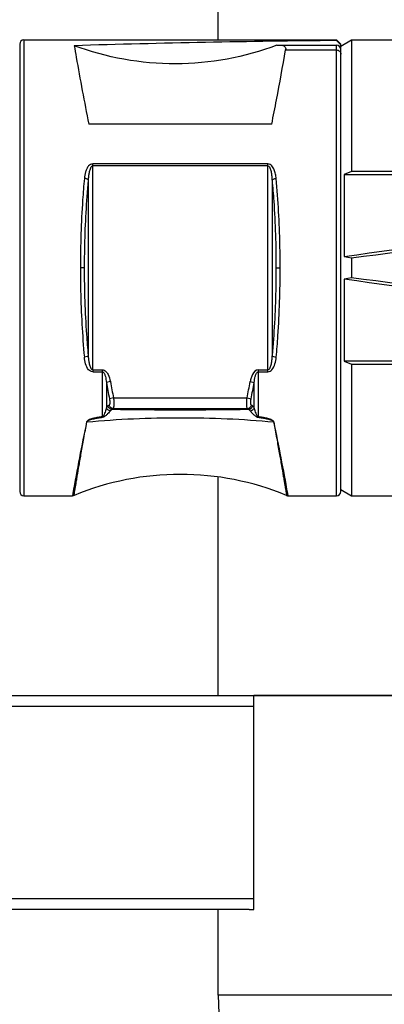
# Model space of a CAD drawing. Header units: millimetres. Extents: x 0 to 2550, y 0 to 1188.
# Tile 169 of 218: x 1379 to 1389, y 629 to 657. Entities that reach past the tile are written whole.
import ezdxf

# ---------------------------------------------------------------- set-up
doc = ezdxf.new("R2010")
doc.units = ezdxf.units.MM
doc.header["$LTSCALE"] = 46.255
doc.layers.get('0').update_dxf_attribs({"linetype": 'CONTINUOUS'})
for name, color, linetype in [('1613603_PBL6', 7, 'CONTINUOUS'), ('M2000103_PBL4', 7, 'CONTINUOUS'), ('M2000801_PBL9', 7, 'CONTINUOUS'), ('M2000901_PBL49', 7, 'CONTINUOUS')]:
    doc.layers.add(name, color=color, linetype=linetype)

# ---------------------------------------------------------------- blocks, each defined once
blk = doc.blocks.new('DD')
at = {"layer": '1613603_PBL6', "color": 7}
for p, q in [((847.949, 1093.755), (847.949, 1072.856)), ((848.149, 1093.955), (862.749, 1093.955)), ((859.956, 1093.705), (862.749, 1093.705)), ((862.749, 1093.927), (862.749, 1093.955)), ((862.949, 1093.755), (862.749, 1093.955)), ((862.749, 1093.927), (862.949, 1093.728)), ((862.949, 1093.667), (863.449, 1093.955)), ((862.949, 1072.855), (862.949, 1093.755)), ((863.449, 1093.955), (863.449, 1087.808)), ((863.449, 1093.955), (865.449, 1093.955)), ((859.721, 1090.023), (851.177, 1090.023)), ((863.449, 1087.808), (863.103, 1087.666)), ((863.103, 1087.666), (863.103, 1083.839)), ((863.103, 1087.666), (872.149, 1087.666)), ((872.149, 1087.808), (863.449, 1087.808)), ((863.103, 1083.839), (863.449, 1083.767)), ((863.449, 1083.767), (863.449, 1082.844)), ((850.979, 1083.305), (850.784, 1083.305)), ((859.919, 1083.305), (860.115, 1083.305)), ((863.449, 1082.844), (863.103, 1082.772)), ((863.103, 1082.772), (863.103, 1078.944)), ((872.149, 1078.944), (863.103, 1078.944)), ((863.103, 1078.944), (863.449, 1078.803)), ((863.449, 1078.803), (863.449, 1072.655)), ((863.449, 1078.803), (872.149, 1078.803)), ((862.949, 1072.944), (863.449, 1072.655)), ((848.149, 1072.655), (850.409, 1072.655)), ((860.489, 1072.655), (862.749, 1072.655)), ((863.449, 1072.655), (882.099, 1072.655))]:
    blk.add_line(p, q, dxfattribs=at)
at = {"layer": '1613603_PBL6', "color": 2}
for p, q in [((848.149, 1093.955), (848.149, 1072.655)), ((862.749, 1072.655), (862.749, 1093.705)), ((860.368, 1093.484), (862.749, 1093.484)), ((851.36, 1078.54), (851.36, 1088.162)), ((859.539, 1088.162), (851.36, 1088.162)), ((859.539, 1078.448), (859.539, 1088.162)), ((859.539, 1088.071), (851.36, 1088.071)), ((851.164, 1079.209), (851.164, 1087.402)), ((859.734, 1087.402), (859.734, 1079.209)), ((851.36, 1078.54), (851.36, 1078.448)), ((851.36, 1078.54), (851.809, 1078.54)), ((851.36, 1078.448), (851.809, 1078.448)), ((851.809, 1076.348), (851.809, 1078.54)), ((859.089, 1078.54), (859.089, 1076.348)), ((859.089, 1078.54), (859.539, 1078.54)), ((859.089, 1078.448), (859.539, 1078.448)), ((852.183, 1077.987), (851.997, 1077.953)), ((851.997, 1077.953), (851.997, 1076.769)), ((858.713, 1077.987), (858.901, 1077.953)), ((858.901, 1076.769), (858.901, 1077.953)), ((852.33, 1077.225), (852.142, 1077.187)), ((852.33, 1077.225), (858.568, 1077.225)), ((858.568, 1077.225), (858.756, 1077.187)), ((852.316, 1076.733), (858.583, 1076.733)), ((851.087, 1076.103), (851.075, 1076.104)), ((859.812, 1076.103), (859.823, 1076.104)), ((850.428, 1072.757), (850.409, 1072.655)), ((860.489, 1072.655), (860.471, 1072.757)), ((860.488, 1072.663), (860.471, 1072.757))]:
    blk.add_line(p, q, dxfattribs=at)
at = {"layer": '1613603_PBL6', "color": 7}
for centre, radius, start, end in [((848.149, 1093.755), 0.2, 90, 180), ((868.379, 501.284), 592.67, 90.544237, 91.729059), ((862.749, 1093.505), 0.2, 0, 90), ((894.695, 1085.637), 43.384, 190.2009, 191.2302), ((815.819, 1085.709), 43.775, 348.7744, 349.7945), ((855.449, 1060.655), 13, 67.5544, 112.4456), ((848.149, 1072.855), 0.2, 180, 270), ((862.749, 1072.855), 0.2, 270, 0)]:
    blk.add_arc(centre, radius, start, end, dxfattribs=at)
at = {"layer": '1613603_PBL6', "color": 2}
for centre, radius, start, end in [((894.519, 1085.64), 43.02, 190.247, 191.2804), ((815.668, 1085.775), 43.744, 348.7284, 349.7448), ((857.671, 1068.862), 9.755, 124.6246, 125.0297), ((857.924, 1068.443), 10.009, 124.0818, 124.474), ((855.449, 1328.866), 252.192, 269.27522, 270.72478), ((852.976, 1068.445), 10.006, 55.5262, 55.9185), ((853.228, 1068.863), 9.754, 54.968, 55.373), ((969.15, 1051.533), 120.604, 168.24439, 169.86437), ((734.155, 1050.064), 128.338, 10.18445, 11.70679)]:
    blk.add_arc(centre, radius, start, end, dxfattribs=at)
at = {"layer": '1613603_PBL6', "color": 7}
for major_axis, start_param, end_param in [((91.705, 9.079), -1.001685, -0.878977), ((93.46, 9.253), -1.009412, -0.894611), ((91.705, -9.079), 0.878977, 1.001685), ((93.46, -9.253), 0.894611, 1.009412)]:
    blk.add_ellipse((813.253, 1083.305), major_axis=major_axis, ratio=0.056424, start_param=start_param, end_param=end_param, dxfattribs=at)
for points, knots in [([(859.956, 1093.705), (858.458, 1093.136), (855.228, 1092.544), (851.998, 1093.125), (850.496, 1093.684)], [0, 0, 0, 0, 0.499969, 1, 1, 1, 1]), ([(850.496, 1093.684), (850.527, 1093.504), (850.74, 1092.282), (850.966, 1091.061), (851.177, 1090.023)], [0, 0, 0, 0, 0.146665, 1, 1, 1, 1]), ([(860.124, 1093.705), (860.163, 1093.705), (860.233, 1093.7), (860.327, 1093.661), (860.376, 1093.579), (860.373, 1093.516), (860.368, 1093.484)], [0, 0, 0, 0, 0.304947, 0.538734, 0.748174, 1, 1, 1, 1]), ([(859.721, 1090.023), (859.798, 1090.402), (860.022, 1091.554), (860.232, 1092.708), (860.368, 1093.484)], [0, 0, 0, 0, 0.328879, 1, 1, 1, 1])]:
    blk.add_open_spline(points, degree=3, knots=knots, dxfattribs=at)
at = {"layer": '1613603_PBL6', "color": 2}
for points, knots in [([(862.749, 1093.484), (862.8, 1093.484), (862.904, 1093.445), (862.949, 1093.342), (862.949, 1093.293)], [0, 0, 0, 0, 0.507997, 1, 1, 1, 1]), ([(851.36, 1088.162), (851.288, 1088.165), (851.168, 1088.085), (851.078, 1087.936), (851.004, 1087.739), (850.98, 1087.584), (850.969, 1087.481)], [0, 0, 0, 0, 0.25613, 0.443473, 0.628895, 1, 1, 1, 1]), ([(859.929, 1087.481), (859.922, 1087.55), (859.903, 1087.688), (859.845, 1087.888), (859.759, 1088.044), (859.65, 1088.14), (859.576, 1088.162), (859.539, 1088.162)], [0, 0, 0, 0, 0.246643, 0.492271, 0.739485, 0.867453, 1, 1, 1, 1]), ([(851.164, 1087.402), (851.167, 1087.463), (851.175, 1087.583), (851.201, 1087.766), (851.238, 1087.927), (851.302, 1088.065), (851.36, 1088.071)], [0, 0, 0, 0, 0.253081, 0.505603, 0.757602, 1, 1, 1, 1]), ([(859.539, 1088.071), (859.568, 1088.071), (859.617, 1088.019), (859.662, 1087.912), (859.699, 1087.762), (859.723, 1087.583), (859.731, 1087.463), (859.734, 1087.402)], [0, 0, 0, 0, 0.122739, 0.247954, 0.498105, 0.748777, 1, 1, 1, 1]), ([(850.969, 1087.481), (850.938, 1087.146), (850.828, 1085.757), (850.784, 1084.363), (850.784, 1083.306)], [0, 0, 0, 0, 0.241068, 1, 1, 1, 1]), ([(851.164, 1087.402), (851.152, 1087.428), (851.08, 1087.464), (851.012, 1087.477), (850.969, 1087.481)], [0, 0, 0, 0, 0.398995, 1, 1, 1, 1]), ([(850.979, 1083.306), (850.979, 1083.656), (850.994, 1085.023), (851.069, 1086.39), (851.164, 1087.402)], [0, 0, 0, 0, 0.256447, 1, 1, 1, 1]), ([(859.734, 1087.402), (859.747, 1087.428), (859.818, 1087.464), (859.886, 1087.477), (859.929, 1087.481)], [0, 0, 0, 0, 0.398946, 1, 1, 1, 1]), ([(859.734, 1087.402), (859.765, 1087.074), (859.876, 1085.711), (859.919, 1084.343), (859.919, 1083.305)], [0, 0, 0, 0, 0.241061, 1, 1, 1, 1]), ([(860.115, 1083.305), (860.115, 1083.662), (860.099, 1085.056), (860.025, 1086.449), (859.929, 1087.481)], [0, 0, 0, 0, 0.256449, 1, 1, 1, 1]), ([(850.784, 1083.306), (850.784, 1082.948), (850.799, 1081.555), (850.873, 1080.161), (850.969, 1079.129)], [0, 0, 0, 0, 0.25645, 1, 1, 1, 1]), ([(851.164, 1079.209), (851.133, 1079.537), (851.023, 1080.9), (850.979, 1082.268), (850.979, 1083.306)], [0, 0, 0, 0, 0.241061, 1, 1, 1, 1]), ([(859.919, 1083.305), (859.919, 1082.954), (859.904, 1081.587), (859.83, 1080.221), (859.734, 1079.209)], [0, 0, 0, 0, 0.256447, 1, 1, 1, 1]), ([(859.929, 1079.13), (859.96, 1079.464), (860.071, 1080.853), (860.115, 1082.247), (860.115, 1083.305)], [0, 0, 0, 0, 0.241067, 1, 1, 1, 1]), ([(851.164, 1079.209), (851.152, 1079.183), (851.08, 1079.147), (851.012, 1079.134), (850.969, 1079.13)], [0, 0, 0, 0, 0.398944, 1, 1, 1, 1]), ([(851.36, 1078.448), (851.323, 1078.448), (851.249, 1078.47), (851.114, 1078.589), (851.013, 1078.821), (850.979, 1079.026), (850.969, 1079.129)], [0, 0, 0, 0, 0.132134, 0.260173, 0.629769, 1, 1, 1, 1]), ([(851.36, 1078.54), (851.33, 1078.54), (851.281, 1078.592), (851.236, 1078.699), (851.199, 1078.848), (851.176, 1079.027), (851.167, 1079.148), (851.164, 1079.208)], [0, 0, 0, 0, 0.122737, 0.247952, 0.498105, 0.748776, 1, 1, 1, 1]), ([(859.734, 1079.208), (859.731, 1079.148), (859.723, 1079.027), (859.699, 1078.848), (859.662, 1078.699), (859.617, 1078.592), (859.568, 1078.54), (859.539, 1078.54)], [0, 0, 0, 0, 0.251225, 0.501898, 0.752052, 0.877269, 1, 1, 1, 1]), ([(859.539, 1078.448), (859.576, 1078.448), (859.65, 1078.47), (859.785, 1078.589), (859.885, 1078.822), (859.92, 1079.026), (859.929, 1079.13)], [0, 0, 0, 0, 0.132132, 0.260169, 0.629764, 1, 1, 1, 1]), ([(859.734, 1079.208), (859.747, 1079.183), (859.818, 1079.147), (859.886, 1079.133), (859.929, 1079.13)], [0, 0, 0, 0, 0.398913, 1, 1, 1, 1]), ([(851.809, 1078.54), (851.839, 1078.537), (851.899, 1078.525), (851.995, 1078.451), (852.113, 1078.278), (852.162, 1078.103), (852.185, 1077.987)], [0, 0, 0, 0, 0.125392, 0.250595, 0.500399, 1, 1, 1, 1]), ([(851.809, 1078.448), (851.854, 1078.448), (851.913, 1078.348), (851.964, 1078.185), (851.988, 1078.044), (851.997, 1077.953)], [0, 0, 0, 0, 0.244471, 0.496872, 1, 1, 1, 1]), ([(859.089, 1078.54), (858.976, 1078.54), (858.834, 1078.372), (858.753, 1078.163), (858.724, 1078.046), (858.713, 1077.987)], [0, 0, 0, 0, 0.488625, 0.744241, 1, 1, 1, 1]), ([(858.901, 1077.953), (858.911, 1078.044), (858.934, 1078.185), (858.985, 1078.348), (859.045, 1078.448), (859.089, 1078.448)], [0, 0, 0, 0, 0.503134, 0.755538, 1, 1, 1, 1]), ([(852.142, 1077.187), (852.155, 1077.124), (852.165, 1077.034), (852.155, 1076.935), (852.139, 1076.898), (852.128, 1076.89)], [0, 0, 0, 0, 0.63995, 0.86378, 1, 1, 1, 1]), ([(852.33, 1077.225), (852.337, 1077.168), (852.346, 1077.061), (852.35, 1076.915), (852.342, 1076.809), (852.33, 1076.748), (852.316, 1076.733)], [0, 0, 0, 0, 0.345014, 0.648203, 0.873565, 1, 1, 1, 1]), ([(858.583, 1076.733), (858.569, 1076.748), (858.557, 1076.809), (858.548, 1076.915), (858.552, 1077.061), (858.562, 1077.168), (858.568, 1077.225)], [0, 0, 0, 0, 0.12644, 0.351808, 0.654999, 1, 1, 1, 1]), ([(858.771, 1076.89), (858.759, 1076.898), (858.743, 1076.935), (858.733, 1077.034), (858.744, 1077.124), (858.756, 1077.187)], [0, 0, 0, 0, 0.136213, 0.360037, 1, 1, 1, 1]), ([(851.997, 1076.769), (851.99, 1076.736), (851.971, 1076.666), (851.935, 1076.56), (851.897, 1076.468), (851.859, 1076.396), (851.831, 1076.354), (851.809, 1076.348)], [0, 0, 0, 0, 0.222004, 0.461563, 0.716752, 0.85146, 1, 1, 1, 1]), ([(852.187, 1076.621), (852.17, 1076.599), (852.13, 1076.548), (852.052, 1076.472), (851.955, 1076.384), (851.87, 1076.326), (851.817, 1076.32)], [0, 0, 0, 0, 0.175486, 0.400726, 0.669407, 1, 1, 1, 1]), ([(852.071, 1076.851), (852.064, 1076.846), (852.035, 1076.823), (852.012, 1076.793), (851.997, 1076.769)], [0, 0, 0, 0, 0.230246, 1, 1, 1, 1]), ([(852.187, 1076.621), (852.145, 1076.624), (852.061, 1076.655), (852.009, 1076.729), (851.997, 1076.769)], [0, 0, 0, 0, 0.502044, 1, 1, 1, 1]), ([(852.259, 1076.694), (852.217, 1076.696), (852.13, 1076.73), (852.082, 1076.809), (852.071, 1076.851)], [0, 0, 0, 0, 0.496164, 1, 1, 1, 1]), ([(852.316, 1076.733), (852.273, 1076.734), (852.186, 1076.769), (852.138, 1076.848), (852.128, 1076.89)], [0, 0, 0, 0, 0.496132, 1, 1, 1, 1]), ([(852.187, 1076.621), (852.192, 1076.629), (852.213, 1076.656), (852.238, 1076.68), (852.259, 1076.694)], [0, 0, 0, 0, 0.270472, 1, 1, 1, 1]), ([(858.583, 1076.733), (858.625, 1076.734), (858.712, 1076.769), (858.76, 1076.848), (858.771, 1076.89)], [0, 0, 0, 0, 0.496049, 1, 1, 1, 1]), ([(858.639, 1076.694), (858.682, 1076.696), (858.768, 1076.73), (858.817, 1076.809), (858.827, 1076.851)], [0, 0, 0, 0, 0.496163, 1, 1, 1, 1]), ([(858.639, 1076.694), (858.66, 1076.68), (858.686, 1076.656), (858.706, 1076.629), (858.711, 1076.621)], [0, 0, 0, 0, 0.729549, 1, 1, 1, 1]), ([(858.711, 1076.621), (858.753, 1076.624), (858.838, 1076.655), (858.889, 1076.729), (858.901, 1076.769)], [0, 0, 0, 0, 0.502044, 1, 1, 1, 1]), ([(858.711, 1076.621), (858.729, 1076.599), (858.768, 1076.548), (858.846, 1076.472), (858.943, 1076.385), (859.029, 1076.324), (859.082, 1076.32)], [0, 0, 0, 0, 0.175415, 0.400753, 0.669524, 1, 1, 1, 1]), ([(858.901, 1076.769), (858.896, 1076.778), (858.875, 1076.808), (858.849, 1076.835), (858.827, 1076.851)], [0, 0, 0, 0, 0.273057, 1, 1, 1, 1]), ([(859.089, 1076.348), (859.067, 1076.354), (859.039, 1076.396), (859.001, 1076.468), (858.963, 1076.56), (858.927, 1076.666), (858.908, 1076.736), (858.901, 1076.769)], [0, 0, 0, 0, 0.148538, 0.283246, 0.538436, 0.777996, 1, 1, 1, 1]), ([(851.809, 1076.348), (851.741, 1076.339), (851.605, 1076.318), (851.405, 1076.278), (851.242, 1076.231), (851.129, 1076.177), (851.081, 1076.132), (851.075, 1076.104)], [0, 0, 0, 0, 0.260685, 0.519606, 0.773572, 0.894641, 1, 1, 1, 1]), ([(851.087, 1076.103), (851.094, 1076.13), (851.146, 1076.172), (851.26, 1076.218), (851.421, 1076.259), (851.617, 1076.294), (851.75, 1076.312), (851.817, 1076.32)], [0, 0, 0, 0, 0.106708, 0.228967, 0.483016, 0.740852, 1, 1, 1, 1]), ([(851.087, 1076.103), (852.536, 1076.242), (855.449, 1076.363), (858.363, 1076.242), (859.812, 1076.103)], [0, 0, 0, 0, 0.5, 1, 1, 1, 1]), ([(859.082, 1076.32), (859.148, 1076.312), (859.281, 1076.294), (859.478, 1076.259), (859.639, 1076.218), (859.753, 1076.172), (859.804, 1076.13), (859.812, 1076.103)], [0, 0, 0, 0, 0.259143, 0.516973, 0.771017, 0.893279, 1, 1, 1, 1]), ([(859.823, 1076.104), (859.818, 1076.132), (859.769, 1076.177), (859.656, 1076.231), (859.493, 1076.278), (859.293, 1076.318), (859.157, 1076.339), (859.089, 1076.348)], [0, 0, 0, 0, 0.105359, 0.226429, 0.480394, 0.739315, 1, 1, 1, 1]), ([(850.486, 1072.671), (850.487, 1072.671), (850.485, 1072.678), (850.489, 1072.687), (850.491, 1072.705), (850.498, 1072.743), (850.508, 1072.808), (850.525, 1072.907), (850.547, 1073.034), (850.573, 1073.189), (850.603, 1073.37), (850.653, 1073.664), (850.727, 1074.096), (850.83, 1074.685), (850.951, 1075.365), (851.039, 1075.848), (851.087, 1076.103)], [0, 0, 0, 0, 0.001042, 0.004158, 0.009345, 0.016598, 0.037284, 0.066161, 0.103138, 0.148117, 0.20097, 0.261549, 0.405203, 0.57744, 0.776446, 1, 1, 1, 1]), ([(859.812, 1076.103), (859.859, 1075.848), (859.947, 1075.365), (860.068, 1074.685), (860.171, 1074.096), (860.245, 1073.664), (860.295, 1073.37), (860.326, 1073.189), (860.352, 1073.034), (860.373, 1072.907), (860.39, 1072.808), (860.4, 1072.743), (860.407, 1072.705), (860.409, 1072.687), (860.413, 1072.678), (860.412, 1072.671), (860.413, 1072.671)], [0, 0, 0, 0, 0.223554, 0.42256, 0.594797, 0.738451, 0.79903, 0.851883, 0.896862, 0.933839, 0.962716, 0.983402, 0.990655, 0.995842, 0.998958, 1, 1, 1, 1])]:
    blk.add_open_spline(points, degree=3, knots=knots, dxfattribs=at)
for points in [[(851.817, 1076.32), (851.814, 1076.33), (851.811, 1076.339), (851.809, 1076.349)], [(859.082, 1076.32), (859.085, 1076.33), (859.087, 1076.339), (859.089, 1076.349)]]:
    blk.add_open_spline(points, degree=3, dxfattribs=at)
at = {"layer": '1613603_PBL6', "color": 7}
for points in [[(850.486, 1072.671), (850.462, 1072.661), (850.435, 1072.655), (850.409, 1072.655)], [(860.413, 1072.671), (860.437, 1072.661), (860.463, 1072.655), (860.489, 1072.655)]]:
    blk.add_open_spline(points, degree=3, dxfattribs=at)
at = {"layer": 'M2000103_PBL4', "color": 7}
for p, q in [((826.054, 1063.32), (858.887, 1063.32)), ((825.554, 1062.82), (858.887, 1062.82)), ((858.887, 1053.82), (825.554, 1053.82)), ((858.663, 1053.32), (826.054, 1053.32))]:
    blk.add_line(p, q, dxfattribs=at)
at = {"layer": 'M2000801_PBL9', "color": 7}
for p, q in [((857.225, 1093.955), (857.225, 1113.32)), ((857.225, 1063.32), (857.225, 1073.528)), ((898.599, 1063.32), (858.887, 1063.32))]:
    blk.add_line(p, q, dxfattribs=at)
at = {"layer": 'M2000901_PBL49', "color": 7}
for p, q in [((858.887, 1053.32), (858.887, 1063.32)), ((858.887, 1063.32), (895.099, 1063.32)), ((857.225, 1049.32), (857.225, 1053.32)), ((858.663, 1053.32), (858.887, 1053.32)), ((857.225, 1049.32), (857.254, 1048.465))]:
    blk.add_line(p, q, dxfattribs=at)
at = {"layer": 'M2000901_PBL49', "color": 2}
blk.add_line((866.012, 1049.32), (857.225, 1049.32), dxfattribs=at)

msp = doc.modelspace()

# ---------------------------------------------------------------- block references
at = {"xscale": 0.6, "yscale": 0.6, "zscale": 0.6}
msp.add_blockref('DD', (870, 0), dxfattribs=at)

doc.saveas('drawing.dxf')
